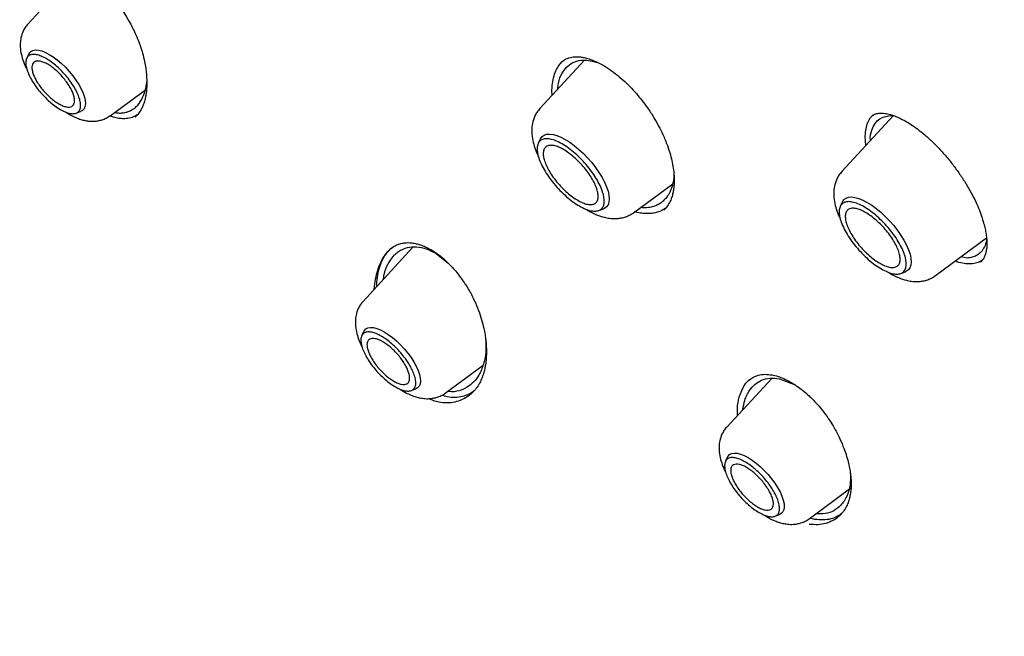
# Model space of a CAD drawing. Header units: millimetres. Extents: x 8 to 1762, y 12 to 2705.
# Tile 19 of 116: x 1513 to 1537, y 951 to 966. Entities that reach past the tile are written whole.
import ezdxf

# ---------------------------------------------------------------- set-up
doc = ezdxf.new("R2010")
doc.units = ezdxf.units.MM

msp = doc.modelspace()

# ---------------------------------------------------------------- linework, layer by layer
at = {"color": 7, "linetype": 'Continuous', "lineweight": 30}
for p, q in [((1514.692, 966.849), (1513.581, 965.642)), ((1513.604, 964.926), (1513.552, 964.821)), ((1526.942, 964.772), (1525.873, 963.611)), ((1526.398, 964.727), (1526.403, 964.732)), ((1515.558, 963.44), (1516.402, 964.064)), ((1514.738, 963.5), (1514.848, 963.54)), ((1534.361, 963.443), (1533.124, 962.098)), ((1533.835, 963.419), (1533.84, 963.424)), ((1534.279, 963.444), (1534.388, 963.433)), ((1525.889, 962.885), (1525.835, 962.776)), ((1528.119, 961.108), (1529.064, 961.805)), ((1527.285, 961.16), (1527.4, 961.202)), ((1533.139, 961.373), (1533.086, 961.263)), ((1535.37, 959.596), (1536.598, 960.502)), ((1522.819, 960.271), (1521.627, 958.976)), ((1522.285, 960.237), (1522.351, 960.288)), ((1523.395, 960.12), (1523.66, 959.907)), ((1536.132, 960.017), (1535.982, 960.048)), ((1534.536, 959.648), (1534.65, 959.689)), ((1521.649, 958.26), (1521.598, 958.155)), ((1523.603, 956.774), (1524.508, 957.442)), ((1531.439, 957.129), (1530.359, 955.957)), ((1531.625, 957.121), (1532.002, 956.971)), ((1522.784, 956.833), (1522.894, 956.873)), ((1524.252, 956.788), (1524.241, 956.777)), ((1530.382, 955.24), (1530.33, 955.136)), ((1532.336, 953.754), (1533.343, 954.498)), ((1531.517, 953.814), (1531.626, 953.854)), ((1532.472, 953.741), (1532.356, 953.769))]:
    msp.add_line(p, q, dxfattribs=at)
at = {"color": 7, "linetype": 'Continuous', "lineweight": 30, "flags": 128}
for points in [[(1513.604, 964.926), (1513.613, 964.943), (1513.65, 964.983), (1513.699, 965.009), (1513.76, 965.02), (1513.832, 965.015), (1513.912, 964.996), (1514, 964.961), (1514.093, 964.913), (1514.19, 964.852), (1514.288, 964.779), (1514.386, 964.695), (1514.482, 964.603), (1514.573, 964.505), (1514.659, 964.401), (1514.736, 964.295), (1514.804, 964.189), (1514.861, 964.084), (1514.906, 963.983), (1514.938, 963.888), (1514.957, 963.801), (1514.962, 963.724), (1514.952, 963.657), (1514.929, 963.604), (1514.892, 963.563), (1514.848, 963.54)], [(1525.889, 962.885), (1525.889, 962.886), (1525.925, 962.936), (1525.973, 962.972), (1526.034, 962.993), (1526.107, 962.999), (1526.189, 962.989), (1526.28, 962.963), (1526.379, 962.923), (1526.483, 962.869), (1526.59, 962.801), (1526.7, 962.721), (1526.809, 962.631), (1526.917, 962.531), (1527.02, 962.424), (1527.119, 962.311), (1527.21, 962.194), (1527.292, 962.076), (1527.365, 961.957), (1527.425, 961.842), (1527.474, 961.73), (1527.509, 961.625), (1527.53, 961.527), (1527.538, 961.44), (1527.53, 961.363), (1527.509, 961.299), (1527.473, 961.249), (1527.425, 961.213), (1527.4, 961.202)], [(1533.139, 961.373), (1533.14, 961.373), (1533.175, 961.424), (1533.224, 961.46), (1533.285, 961.481), (1533.357, 961.486), (1533.439, 961.476), (1533.531, 961.451), (1533.629, 961.411), (1533.733, 961.357), (1533.841, 961.289), (1533.95, 961.209), (1534.059, 961.119), (1534.167, 961.019), (1534.271, 960.912), (1534.369, 960.799), (1534.46, 960.682), (1534.543, 960.563), (1534.615, 960.445), (1534.676, 960.329), (1534.724, 960.218), (1534.76, 960.113), (1534.781, 960.015), (1534.788, 959.928), (1534.781, 959.851), (1534.759, 959.787), (1534.724, 959.737), (1534.675, 959.701), (1534.65, 959.689)], [(1521.649, 958.26), (1521.659, 958.277), (1521.696, 958.317), (1521.745, 958.343), (1521.806, 958.353), (1521.877, 958.349), (1521.958, 958.329), (1522.045, 958.295), (1522.138, 958.247), (1522.235, 958.185), (1522.334, 958.112), (1522.432, 958.029), (1522.527, 957.937), (1522.619, 957.838), (1522.704, 957.735), (1522.782, 957.629), (1522.85, 957.522), (1522.907, 957.418), (1522.952, 957.317), (1522.984, 957.222), (1523.003, 957.135), (1523.007, 957.057), (1522.998, 956.991), (1522.974, 956.937), (1522.938, 956.897), (1522.894, 956.873)], [(1530.382, 955.24), (1530.391, 955.258), (1530.428, 955.298), (1530.477, 955.323), (1530.538, 955.334), (1530.61, 955.33), (1530.69, 955.31), (1530.778, 955.276), (1530.871, 955.227), (1530.968, 955.166), (1531.066, 955.093), (1531.164, 955.009), (1531.26, 954.917), (1531.351, 954.819), (1531.437, 954.715), (1531.514, 954.609), (1531.582, 954.503), (1531.639, 954.398), (1531.684, 954.297), (1531.716, 954.202), (1531.735, 954.115), (1531.74, 954.038), (1531.73, 953.972), (1531.707, 953.918), (1531.67, 953.878), (1531.626, 953.854)]]:
    msp.add_lwpolyline(points, dxfattribs=at)
at = {"color": 7, "linetype": 'Continuous', "lineweight": 30}
for points, knots in [([(1566.118, 957.876), (1566.206, 957.959), (1566.372, 958.117), (1566.576, 958.324), (1566.765, 958.525), (1566.943, 958.724), (1567.103, 958.913), (1567.25, 959.094), (1567.397, 959.283), (1567.538, 959.474), (1567.672, 959.665), (1567.801, 959.857), (1567.936, 960.066), (1568.076, 960.297), (1568.217, 960.543), (1568.352, 960.795), (1568.486, 961.058), (1568.615, 961.331), (1568.74, 961.613), (1568.853, 961.885), (1568.954, 962.145), (1569.044, 962.394), (1569.132, 962.652), (1569.219, 962.925), (1569.306, 963.219), (1569.39, 963.53), (1569.471, 963.857), (1569.548, 964.204), (1569.619, 964.56), (1569.684, 964.931), (1569.735, 965.262), (1569.772, 965.545), (1569.799, 965.767), (1569.821, 965.97), (1569.839, 966.152), (1569.856, 966.339), (1569.872, 966.546), (1569.889, 966.789), (1569.904, 967.059), (1569.915, 967.32), (1569.922, 967.565), (1569.927, 967.788), (1569.929, 968.014), (1569.929, 968.227), (1569.928, 968.398), (1569.926, 968.525), (1569.924, 968.614), (1569.922, 968.688), (1569.921, 968.763), (1569.918, 968.862), (1569.913, 968.999), (1569.906, 969.181), (1569.89, 969.523), (1569.86, 970.009), (1569.814, 970.544), (1569.769, 970.984), (1569.729, 971.33), (1569.686, 971.667), (1569.643, 971.987), (1569.6, 972.28), (1569.561, 972.533), (1569.526, 972.746), (1569.497, 972.92), (1569.471, 973.071), (1569.444, 973.224), (1569.411, 973.403), (1569.349, 973.738), (1569.252, 974.225), (1569.128, 974.799), (1569.002, 975.343), (1568.876, 975.861), (1568.733, 976.42), (1568.57, 977.021), (1568.415, 977.563), (1568.279, 978.021), (1568.173, 978.369), (1568.074, 978.685), (1567.984, 978.965), (1567.905, 979.208), (1567.837, 979.414), (1567.78, 979.586), (1567.728, 979.741), (1567.66, 979.941), (1567.567, 980.208), (1567.446, 980.553), (1567.308, 980.938), (1567.147, 981.377), (1566.96, 981.87), (1566.747, 982.422), (1566.508, 983.023), (1566.243, 983.667), (1565.96, 984.339), (1565.607, 985.15), (1565.183, 986.092), (1564.68, 987.163), (1564.199, 988.149), (1563.747, 989.049), (1563.327, 989.862), (1562.903, 990.663), (1562.484, 991.435), (1562.081, 992.164), (1561.699, 992.839), (1561.371, 993.41), (1561.095, 993.883), (1560.868, 994.268), (1560.651, 994.633), (1560.433, 994.996), (1560.202, 995.378), (1559.951, 995.787), (1559.67, 996.241), (1559.357, 996.741), (1559.01, 997.289), (1558.635, 997.872), (1558.235, 998.486), (1557.707, 999.285), (1557.056, 1000.249), (1556.287, 1001.361), (1555.518, 1002.447), (1554.751, 1003.506), (1553.882, 1004.68), (1552.899, 1005.973), (1551.792, 1007.389), (1550.661, 1008.794), (1549.507, 1010.188), (1548.332, 1011.568), (1547.137, 1012.935), (1545.923, 1014.285), (1544.733, 1015.572), (1543.573, 1016.797), (1542.443, 1017.959), (1541.302, 1019.104), (1540.151, 1020.231), (1539.074, 1021.259), (1538.068, 1022.199), (1537.128, 1023.059), (1536.163, 1023.923), (1535.173, 1024.791), (1534.283, 1025.554), (1533.501, 1026.212), (1532.833, 1026.765), (1532.171, 1027.305), (1531.532, 1027.818), (1530.938, 1028.287), (1530.392, 1028.713), (1529.892, 1029.098), (1529.436, 1029.445), (1529.082, 1029.711), (1528.817, 1029.91), (1528.613, 1030.061), (1528.385, 1030.229), (1528.119, 1030.425), (1527.813, 1030.648), (1527.471, 1030.895), (1527.091, 1031.167), (1526.672, 1031.463), (1526.212, 1031.785), (1525.71, 1032.132), (1525.165, 1032.502), (1524.582, 1032.893), (1523.959, 1033.302), (1523.303, 1033.725), (1522.613, 1034.16), (1521.891, 1034.605), (1521.133, 1035.061), (1520.619, 1035.361), (1520.355, 1035.514)], [0, 0, 0, 0, 0.005222, 0.009912, 0.014596, 0.019332, 0.023571, 0.027584, 0.03188, 0.036304, 0.040317, 0.044412, 0.048876, 0.053761, 0.058952, 0.064047, 0.069004, 0.074601, 0.079997, 0.085143, 0.089944, 0.094396, 0.098686, 0.103796, 0.108876, 0.114061, 0.1198, 0.125494, 0.131386, 0.137372, 0.14345, 0.147245, 0.150725, 0.153861, 0.156655, 0.159157, 0.162471, 0.16612, 0.170153, 0.174664, 0.177745, 0.181015, 0.184465, 0.187636, 0.190266, 0.19181, 0.193079, 0.194074, 0.195012, 0.196241, 0.198297, 0.20086, 0.20393, 0.212712, 0.221084, 0.225873, 0.230516, 0.235014, 0.239317, 0.243174, 0.246549, 0.249195, 0.251446, 0.253301, 0.255034, 0.257318, 0.260184, 0.267855, 0.275819, 0.281752, 0.288118, 0.294934, 0.302201, 0.309917, 0.314392, 0.318545, 0.322264, 0.32555, 0.328402, 0.330783, 0.332745, 0.334404, 0.336172, 0.339693, 0.343677, 0.3481, 0.352958, 0.358693, 0.364935, 0.371684, 0.37894, 0.386515, 0.394054, 0.405809, 0.417453, 0.428987, 0.43774, 0.446428, 0.45505, 0.463319, 0.471017, 0.478145, 0.484703, 0.489029, 0.493066, 0.496814, 0.500515, 0.504507, 0.508791, 0.513369, 0.518743, 0.524471, 0.530554, 0.536991, 0.543709, 0.555576, 0.567189, 0.57855, 0.589657, 0.600512, 0.615577, 0.630593, 0.645607, 0.660621, 0.675634, 0.690647, 0.70566, 0.720672, 0.734124, 0.747577, 0.76103, 0.774483, 0.787936, 0.798517, 0.809285, 0.820306, 0.831579, 0.843106, 0.850573, 0.858143, 0.865772, 0.873013, 0.879747, 0.885867, 0.891499, 0.896642, 0.901296, 0.903477, 0.905628, 0.908183, 0.911194, 0.914663, 0.918514, 0.922806, 0.92754, 0.932714, 0.938435, 0.944614, 0.951251, 0.958345, 0.965897, 0.97376, 0.982064, 0.990811, 1, 1, 1, 1]), ([(1482.272, 1025.588), (1482.362, 1025.655), (1482.553, 1025.796), (1482.858, 1025.995), (1483.183, 1026.189), (1483.519, 1026.37), (1483.866, 1026.537), (1484.223, 1026.692), (1484.591, 1026.833), (1484.969, 1026.961), (1485.357, 1027.076), (1485.755, 1027.178), (1486.163, 1027.267), (1486.581, 1027.342), (1487.008, 1027.405), (1487.446, 1027.454), (1487.892, 1027.49), (1488.348, 1027.512), (1488.813, 1027.521), (1489.287, 1027.518), (1489.77, 1027.5), (1490.262, 1027.47), (1490.763, 1027.426), (1491.272, 1027.369), (1491.789, 1027.299), (1492.315, 1027.216), (1492.848, 1027.119), (1493.39, 1027.009), (1493.939, 1026.886), (1494.495, 1026.75), (1495.059, 1026.6), (1495.63, 1026.438), (1496.208, 1026.263), (1496.793, 1026.074), (1497.384, 1025.873), (1497.981, 1025.659), (1498.585, 1025.432), (1499.195, 1025.192), (1499.81, 1024.94), (1500.431, 1024.674), (1501.057, 1024.397), (1501.688, 1024.107), (1502.325, 1023.805), (1502.966, 1023.49), (1503.611, 1023.163), (1504.261, 1022.825), (1504.914, 1022.474), (1505.572, 1022.112), (1506.233, 1021.737), (1506.898, 1021.352), (1507.565, 1020.954), (1508.236, 1020.546), (1508.91, 1020.126), (1509.585, 1019.695), (1510.264, 1019.254), (1510.944, 1018.801), (1511.626, 1018.338), (1512.309, 1017.865), (1512.994, 1017.381), (1513.68, 1016.887), (1514.368, 1016.383), (1515.055, 1015.869), (1515.743, 1015.345), (1516.432, 1014.812), (1517.12, 1014.27), (1517.808, 1013.718), (1518.496, 1013.158), (1519.183, 1012.588), (1519.869, 1012.01), (1520.554, 1011.424), (1521.238, 1010.83), (1521.92, 1010.227), (1522.6, 1009.617), (1523.279, 1008.999), (1523.954, 1008.373), (1524.628, 1007.741), (1525.299, 1007.101), (1525.967, 1006.455), (1526.631, 1005.802), (1527.293, 1005.142), (1527.951, 1004.477), (1528.605, 1003.805), (1529.255, 1003.128), (1529.9, 1002.446), (1530.542, 1001.758), (1531.178, 1001.065), (1531.81, 1000.367), (1532.437, 999.665), (1533.058, 998.958), (1533.674, 998.247), (1534.285, 997.532), (1534.889, 996.814), (1535.488, 996.092), (1536.08, 995.367), (1536.666, 994.639), (1537.245, 993.908), (1537.817, 993.175), (1538.382, 992.44), (1538.94, 991.703), (1539.49, 990.964), (1540.033, 990.223), (1540.569, 989.481), (1541.096, 988.738), (1541.615, 987.995), (1542.126, 987.251), (1542.628, 986.506), (1543.122, 985.762), (1543.607, 985.018), (1544.083, 984.274), (1544.55, 983.531), (1545.008, 982.789), (1545.457, 982.048), (1545.896, 981.309), (1546.325, 980.571), (1546.744, 979.835), (1547.154, 979.101), (1547.553, 978.37), (1547.942, 977.642), (1548.321, 976.916), (1548.689, 976.193), (1549.047, 975.474), (1549.394, 974.759), (1549.73, 974.047), (1550.056, 973.34), (1550.37, 972.636), (1550.673, 971.938), (1550.965, 971.244), (1551.246, 970.555), (1551.515, 969.871), (1551.773, 969.193), (1552.019, 968.521), (1552.253, 967.854), (1552.476, 967.194), (1552.687, 966.54), (1552.886, 965.893), (1553.073, 965.252), (1553.249, 964.619), (1553.412, 963.993), (1553.563, 963.374), (1553.702, 962.763), (1553.829, 962.16), (1553.944, 961.565), (1554.046, 960.978), (1554.136, 960.399), (1554.214, 959.83), (1554.28, 959.269), (1554.334, 958.717), (1554.375, 958.174), (1554.404, 957.641), (1554.42, 957.117), (1554.425, 956.603), (1554.417, 956.099), (1554.397, 955.605), (1554.364, 955.121), (1554.32, 954.647), (1554.263, 954.184), (1554.194, 953.731), (1554.113, 953.29), (1554.02, 952.859), (1553.915, 952.439), (1553.798, 952.03), (1553.669, 951.632), (1553.527, 951.245), (1553.374, 950.87), (1553.209, 950.507), (1553.032, 950.155), (1552.844, 949.814), (1552.643, 949.486), (1552.43, 949.169), (1552.206, 948.864), (1551.969, 948.572), (1551.79, 948.364), (1551.686, 948.258), (1551.669, 948.24)], [0, 0, 0, 0, 0.005382, 0.011343, 0.017298, 0.023249, 0.029192, 0.035129, 0.041059, 0.046981, 0.052895, 0.058803, 0.064704, 0.070598, 0.076487, 0.082371, 0.08825, 0.094126, 0.099998, 0.105867, 0.111734, 0.117599, 0.123463, 0.129325, 0.135187, 0.141048, 0.146909, 0.15277, 0.158631, 0.164491, 0.170352, 0.176214, 0.182075, 0.187937, 0.1938, 0.199663, 0.205527, 0.211391, 0.217256, 0.223122, 0.228988, 0.234855, 0.240722, 0.24659, 0.252458, 0.258327, 0.264197, 0.270067, 0.275938, 0.281809, 0.28768, 0.293552, 0.299424, 0.305297, 0.31117, 0.317044, 0.322918, 0.328792, 0.334666, 0.340541, 0.346416, 0.352292, 0.358168, 0.364044, 0.36992, 0.375796, 0.381673, 0.38755, 0.393427, 0.399304, 0.405181, 0.411059, 0.416937, 0.422814, 0.428692, 0.43457, 0.440449, 0.446327, 0.452205, 0.458084, 0.463962, 0.469841, 0.475719, 0.481598, 0.487476, 0.493355, 0.499234, 0.505112, 0.510991, 0.51687, 0.522749, 0.528627, 0.534506, 0.540384, 0.546263, 0.552141, 0.55802, 0.563898, 0.569776, 0.575654, 0.581532, 0.58741, 0.593288, 0.599165, 0.605043, 0.61092, 0.616797, 0.622674, 0.628551, 0.634427, 0.640304, 0.64618, 0.652056, 0.657931, 0.663806, 0.669681, 0.675556, 0.68143, 0.687304, 0.693178, 0.699051, 0.704924, 0.710797, 0.716669, 0.722541, 0.728412, 0.734283, 0.740153, 0.746023, 0.751892, 0.75776, 0.763629, 0.769496, 0.775363, 0.781229, 0.787095, 0.79296, 0.798825, 0.804689, 0.810552, 0.816415, 0.822277, 0.828138, 0.833999, 0.83986, 0.84572, 0.85158, 0.85744, 0.8633, 0.86916, 0.87502, 0.880881, 0.886742, 0.892605, 0.898469, 0.904334, 0.910202, 0.916073, 0.921946, 0.927824, 0.933706, 0.939592, 0.945485, 0.951383, 0.957288, 0.9632, 0.96912, 0.975047, 0.980981, 0.986923, 0.992871, 0.998825, 1, 1, 1, 1]), ([(1493.849, 979.837), (1494.163, 979.441), (1494.779, 978.664), (1495.681, 977.517), (1496.539, 976.41), (1497.351, 975.343), (1498.117, 974.315), (1498.836, 973.328), (1499.492, 972.405), (1500.088, 971.546), (1500.627, 970.75), (1501.13, 969.99), (1501.597, 969.268), (1502.029, 968.583), (1502.429, 967.937), (1502.796, 967.332), (1503.131, 966.767), (1503.436, 966.243), (1503.713, 965.761), (1503.963, 965.317), (1504.247, 964.806), (1504.578, 964.199), (1504.965, 963.469), (1505.361, 962.7), (1505.766, 961.892), (1506.178, 961.045), (1506.599, 960.152), (1507.026, 959.212), (1507.457, 958.232), (1507.888, 957.211), (1508.319, 956.151), (1508.75, 955.046), (1509.129, 954.03), (1509.454, 953.126), (1509.72, 952.363), (1509.968, 951.632), (1510.198, 950.938), (1510.41, 950.281), (1510.615, 949.629), (1510.813, 948.985), (1511.002, 948.355), (1511.171, 947.777), (1511.318, 947.267), (1511.445, 946.82), (1511.552, 946.434), (1511.646, 946.091), (1511.717, 945.833), (1511.766, 945.649), (1511.798, 945.532), (1511.824, 945.433), (1511.849, 945.342), (1511.876, 945.24), (1511.914, 945.095), (1511.967, 944.894), (1512.035, 944.633), (1512.113, 944.331), (1512.198, 943.999), (1512.298, 943.607), (1512.412, 943.149), (1512.54, 942.623), (1512.689, 942.005), (1512.857, 941.29), (1513.044, 940.469), (1513.224, 939.659), (1513.393, 938.875), (1513.545, 938.152), (1513.682, 937.484), (1513.8, 936.892), (1513.901, 936.374), (1513.99, 935.904), (1514.069, 935.483), (1514.137, 935.11), (1514.193, 934.802), (1514.237, 934.552), (1514.272, 934.352), (1514.304, 934.165), (1514.337, 933.973), (1514.374, 933.756), (1514.415, 933.509), (1514.462, 933.223), (1514.514, 932.901), (1514.57, 932.546), (1514.629, 932.167), (1514.685, 931.789), (1514.739, 931.416), (1514.791, 931.054), (1514.838, 930.709), (1514.878, 930.406), (1514.91, 930.167), (1514.932, 929.994), (1514.947, 929.873), (1514.958, 929.784), (1514.968, 929.704), (1514.979, 929.618), (1514.993, 929.5), (1515.013, 929.332), (1515.04, 929.104), (1515.072, 928.826), (1515.109, 928.496), (1515.15, 928.115), (1515.195, 927.684), (1515.243, 927.204), (1515.293, 926.674), (1515.344, 926.096), (1515.398, 925.442), (1515.454, 924.708), (1515.511, 923.894), (1515.565, 923.024), (1515.618, 922.098), (1515.667, 921.124), (1515.714, 920.103), (1515.758, 919.035), (1515.801, 917.914), (1515.83, 917.15), (1515.844, 916.758)], [0, 0, 0, 0, 0.021309, 0.041776, 0.061399, 0.080178, 0.098115, 0.115207, 0.13145, 0.145594, 0.15903, 0.171758, 0.183777, 0.195087, 0.205686, 0.215575, 0.224752, 0.233219, 0.240974, 0.248018, 0.25461, 0.26547, 0.277014, 0.289243, 0.301784, 0.314973, 0.328809, 0.343292, 0.358422, 0.373913, 0.390029, 0.406771, 0.42414, 0.436031, 0.447571, 0.458544, 0.468952, 0.478796, 0.488077, 0.498293, 0.507727, 0.516378, 0.52424, 0.530688, 0.536484, 0.541628, 0.54612, 0.548157, 0.549921, 0.55141, 0.552626, 0.55404, 0.556025, 0.559161, 0.563114, 0.567785, 0.572792, 0.578098, 0.585499, 0.593414, 0.601846, 0.613335, 0.625685, 0.638899, 0.649885, 0.661146, 0.671609, 0.680175, 0.688011, 0.695119, 0.701496, 0.707144, 0.712063, 0.715511, 0.718481, 0.721103, 0.723968, 0.727146, 0.730879, 0.735125, 0.740067, 0.745461, 0.751203, 0.75729, 0.762629, 0.768208, 0.773769, 0.778414, 0.782067, 0.784727, 0.786335, 0.787592, 0.788809, 0.790007, 0.791555, 0.794272, 0.797799, 0.802136, 0.807284, 0.813241, 0.820008, 0.827586, 0.835974, 0.845172, 0.855182, 0.867355, 0.880547, 0.894756, 0.909982, 0.926226, 0.943177, 0.961118, 0.980057, 1, 1, 1, 1]), ([(1495.69, 979.125), (1495.838, 978.935), (1496.189, 978.484), (1496.736, 977.786), (1497.316, 977.044), (1497.86, 976.344), (1498.357, 975.697), (1498.808, 975.101), (1499.216, 974.554), (1499.592, 974.044), (1499.935, 973.572), (1500.272, 973.104), (1500.604, 972.635), (1500.942, 972.15), (1501.272, 971.67), (1501.601, 971.185), (1501.928, 970.693), (1502.253, 970.195), (1502.811, 969.327), (1503.586, 968.077), (1504.551, 966.43), (1505.476, 964.756), (1506.279, 963.213), (1506.973, 961.808), (1507.57, 960.549), (1508.144, 959.283), (1508.689, 958.028), (1509.2, 956.803), (1509.672, 955.623), (1510.018, 954.723), (1510.261, 954.074), (1510.42, 953.644), (1510.594, 953.167), (1510.783, 952.639), (1510.985, 952.064), (1511.198, 951.442), (1511.422, 950.774), (1511.656, 950.057), (1511.901, 949.284), (1512.157, 948.454), (1512.421, 947.568), (1512.691, 946.63), (1512.967, 945.639), (1513.245, 944.595), (1513.497, 943.62), (1513.65, 942.993), (1513.714, 942.731)], [0, 0, 0, 0, 0.01768, 0.04208, 0.065101, 0.086737, 0.106985, 0.124817, 0.141439, 0.156858, 0.171078, 0.184104, 0.198991, 0.213064, 0.227235, 0.241504, 0.255875, 0.270349, 0.284924, 0.331119, 0.377645, 0.424151, 0.470677, 0.50454, 0.538443, 0.572376, 0.606018, 0.638366, 0.66933, 0.698895, 0.708916, 0.720011, 0.732401, 0.746087, 0.761067, 0.777038, 0.794256, 0.812717, 0.832419, 0.8538, 0.876471, 0.900432, 0.925688, 0.952248, 0.980128, 1, 1, 1, 1]), ([(1515.471, 966.426), (1515.513, 966.383), (1515.604, 966.29), (1515.732, 966.133), (1515.853, 965.966), (1515.97, 965.783), (1516.078, 965.588), (1516.175, 965.385), (1516.261, 965.171), (1516.331, 964.956), (1516.381, 964.751), (1516.41, 964.584), (1516.429, 964.425), (1516.438, 964.263), (1516.434, 964.097), (1516.421, 963.978), (1516.407, 963.9), (1516.398, 963.856), (1516.386, 963.807), (1516.369, 963.746), (1516.341, 963.669), (1516.298, 963.581), (1516.239, 963.486), (1516.185, 963.433), (1516.156, 963.404)], [0, 0, 0, 0, 0.048348, 0.103272, 0.155232, 0.204304, 0.265302, 0.321318, 0.372396, 0.439735, 0.495812, 0.540586, 0.579804, 0.63252, 0.685713, 0.736611, 0.753625, 0.769472, 0.78592, 0.810705, 0.844651, 0.887636, 0.939488, 1, 1, 1, 1]), ([(1513.581, 965.642), (1513.558, 965.615), (1513.514, 965.562), (1513.454, 965.453), (1513.412, 965.327), (1513.396, 965.193), (1513.397, 965.06), (1513.419, 964.911), (1513.473, 964.739), (1513.521, 964.619), (1513.556, 964.556), (1513.56, 964.549)], [0, 0, 0, 0, 0.093892, 0.179414, 0.324935, 0.43767, 0.522404, 0.678324, 0.829636, 0.981498, 1, 1, 1, 1]), ([(1526.169, 963.932), (1526.167, 963.957), (1526.16, 964.057), (1526.173, 964.214), (1526.209, 964.398), (1526.271, 964.557), (1526.344, 964.679), (1526.406, 964.734), (1526.43, 964.756)], [0, 0, 0, 0, 0.069865, 0.268185, 0.466775, 0.666044, 0.866594, 1, 1, 1, 1]), ([(1526.306, 964.081), (1526.309, 964.126), (1526.318, 964.274), (1526.399, 964.465), (1526.576, 964.689), (1526.86, 964.816), (1527.14, 964.747), (1527.257, 964.719)], [0, 0, 0, 0, 0.082084, 0.269614, 0.446606, 0.76733, 1, 1, 1, 1]), ([(1526.396, 964.731), (1526.425, 964.754), (1526.479, 964.795), (1526.562, 964.829), (1526.636, 964.847), (1526.714, 964.856), (1526.796, 964.856), (1526.892, 964.845), (1526.996, 964.823), (1527.075, 964.796), (1527.118, 964.781)], [0, 0, 0, 0, 0.1798412, 0.3246737, 0.4347671, 0.5225864, 0.6453414, 0.747003, 0.864998, 1, 1, 1, 1]), ([(1527.118, 964.781), (1527.181, 964.755), (1527.307, 964.702), (1527.5, 964.587), (1527.687, 964.453), (1527.865, 964.303), (1528.033, 964.143), (1528.188, 963.975), (1528.329, 963.804), (1528.469, 963.615), (1528.602, 963.411), (1528.724, 963.196), (1528.837, 962.968), (1528.933, 962.735), (1529.007, 962.508), (1529.055, 962.312), (1529.086, 962.13), (1529.1, 961.949), (1529.098, 961.796), (1529.085, 961.674), (1529.067, 961.573), (1529.037, 961.465), (1528.988, 961.349), (1528.924, 961.245), (1528.873, 961.195), (1528.847, 961.169)], [0, 0, 0, 0, 0.052462, 0.10326, 0.152303, 0.199466, 0.244638, 0.287744, 0.328755, 0.367826, 0.416993, 0.462647, 0.504656, 0.560689, 0.608322, 0.648281, 0.688783, 0.732169, 0.777411, 0.805719, 0.833366, 0.867644, 0.90948, 0.954235, 1, 1, 1, 1]), ([(1515.661, 963.517), (1515.7, 963.511), (1515.775, 963.5), (1515.883, 963.507), (1515.989, 963.534), (1516.092, 963.583), (1516.205, 963.671), (1516.318, 963.817), (1516.389, 963.997), (1516.424, 964.149), (1516.432, 964.221), (1516.436, 964.252)], [0, 0, 0, 0, 0.094625, 0.184641, 0.283101, 0.386788, 0.495837, 0.669598, 0.856091, 0.93742, 1, 1, 1, 1]), ([(1525.873, 963.611), (1525.849, 963.581), (1525.801, 963.525), (1525.737, 963.406), (1525.692, 963.266), (1525.676, 963.115), (1525.681, 962.964), (1525.709, 962.803), (1525.758, 962.648), (1525.8, 962.539), (1525.827, 962.483), (1525.837, 962.462)], [0, 0, 0, 0, 0.097058, 0.186125, 0.339838, 0.462195, 0.558261, 0.721045, 0.858132, 0.944853, 1, 1, 1, 1]), ([(1514.485, 963.529), (1514.517, 963.508), (1514.591, 963.459), (1514.703, 963.405), (1514.819, 963.359), (1514.927, 963.328), (1515.05, 963.307), (1515.166, 963.304), (1515.275, 963.317), (1515.368, 963.34), (1515.466, 963.379), (1515.526, 963.419), (1515.558, 963.44)], [0, 0, 0, 0, 0.092417, 0.212333, 0.321233, 0.420392, 0.514685, 0.64149, 0.717856, 0.803072, 0.897168, 1, 1, 1, 1]), ([(1516.217, 963.47), (1516.205, 963.461), (1516.156, 963.423), (1516.052, 963.385), (1515.921, 963.363), (1515.793, 963.368), (1515.672, 963.39), (1515.589, 963.42), (1515.548, 963.434)], [0, 0, 0, 0, 0.072112, 0.290653, 0.509722, 0.674184, 0.838267, 1, 1, 1, 1]), ([(1533.703, 962.728), (1533.699, 962.756), (1533.684, 962.854), (1533.686, 963.003), (1533.708, 963.17), (1533.758, 963.31), (1533.815, 963.408), (1533.864, 963.447), (1533.879, 963.46)], [0, 0, 0, 0, 0.082313, 0.28841, 0.494413, 0.699187, 0.903407, 1, 1, 1, 1]), ([(1533.808, 962.842), (1533.808, 962.844), (1533.799, 962.942), (1533.85, 963.147), (1533.989, 963.388), (1534.191, 963.427), (1534.279, 963.444)], [0, 0, 0, 0, 0.005753, 0.253099, 0.674355, 1, 1, 1, 1]), ([(1533.833, 963.424), (1533.863, 963.446), (1533.923, 963.49), (1534.005, 963.498), (1534.046, 963.502)], [0, 0, 0, 0, 0.496305, 1, 1, 1, 1]), ([(1534.046, 963.502), (1534.093, 963.501), (1534.178, 963.498), (1534.304, 963.465), (1534.401, 963.43), (1534.469, 963.401), (1534.548, 963.365), (1534.65, 963.311), (1534.786, 963.228), (1534.944, 963.119), (1535.121, 962.977), (1535.313, 962.802), (1535.509, 962.599), (1535.698, 962.38), (1535.872, 962.154), (1536.03, 961.925), (1536.169, 961.699), (1536.288, 961.478), (1536.385, 961.268), (1536.461, 961.075), (1536.517, 960.903), (1536.556, 960.755), (1536.583, 960.622), (1536.6, 960.497), (1536.605, 960.396), (1536.604, 960.309), (1536.597, 960.236), (1536.583, 960.155), (1536.558, 960.071), (1536.518, 959.988), (1536.476, 959.945), (1536.454, 959.921)], [0, 0, 0, 0, 0.0490667, 0.0895712, 0.1116787, 0.1297833, 0.1439687, 0.1723436, 0.2047752, 0.241221, 0.2816346, 0.3261758, 0.3730617, 0.4190211, 0.4638815, 0.5075372, 0.5499306, 0.5910893, 0.6310667, 0.6684629, 0.7025412, 0.7332891, 0.7607264, 0.7887359, 0.8201662, 0.8373982, 0.8591177, 0.8863157, 0.9188893, 0.9567764, 1, 1, 1, 1]), ([(1529.092, 962.017), (1529.09, 961.978), (1529.085, 961.899), (1529.063, 961.796), (1529.036, 961.703), (1529.004, 961.624), (1528.969, 961.557), (1528.933, 961.501), (1528.882, 961.435), (1528.809, 961.365), (1528.71, 961.299), (1528.601, 961.254), (1528.465, 961.221), (1528.354, 961.227), (1528.286, 961.231)], [0, 0, 0, 0, 0.076515, 0.152567, 0.223032, 0.287932, 0.347286, 0.401113, 0.449429, 0.554887, 0.656747, 0.755055, 0.84986, 1, 1, 1, 1]), ([(1533.124, 962.098), (1533.099, 962.069), (1533.052, 962.012), (1532.987, 961.893), (1532.942, 961.753), (1532.927, 961.602), (1532.931, 961.452), (1532.959, 961.291), (1533.008, 961.136), (1533.051, 961.026), (1533.077, 960.971), (1533.087, 960.95)], [0, 0, 0, 0, 0.097058, 0.186125, 0.339838, 0.462195, 0.558261, 0.721045, 0.858132, 0.944853, 1, 1, 1, 1]), ([(1526.979, 961.194), (1527.001, 961.18), (1527.086, 961.126), (1527.232, 961.058), (1527.396, 961.001), (1527.556, 960.97), (1527.686, 960.963), (1527.807, 960.976), (1527.91, 961), (1528.018, 961.041), (1528.085, 961.085), (1528.119, 961.108)], [0, 0, 0, 0, 0.058978, 0.226111, 0.388827, 0.488798, 0.622675, 0.703144, 0.792861, 0.891863, 1, 1, 1, 1]), ([(1528.889, 961.215), (1528.849, 961.189), (1528.766, 961.137), (1528.628, 961.098), (1528.488, 961.083), (1528.354, 961.09), (1528.242, 961.106), (1528.173, 961.128), (1528.154, 961.134)], [0, 0, 0, 0, 0.204421, 0.428451, 0.596493, 0.764825, 0.933802, 1, 1, 1, 1]), ([(1536.599, 960.484), (1536.598, 960.47), (1536.592, 960.394), (1536.549, 960.286), (1536.474, 960.166), (1536.374, 960.084), (1536.262, 960.032), (1536.174, 960.022), (1536.132, 960.017)], [0, 0, 0, 0, 0.0457, 0.257299, 0.458468, 0.649269, 0.82976, 1, 1, 1, 1]), ([(1523.395, 960.12), (1523.314, 960.161), (1523.15, 960.244), (1522.908, 960.29), (1522.679, 960.272), (1522.509, 960.197), (1522.387, 960.1), (1522.299, 960.002), (1522.203, 959.848), (1522.131, 959.683), (1522.113, 959.539), (1522.108, 959.499)], [0, 0, 0, 0, 0.132425, 0.268474, 0.408476, 0.55271, 0.62467, 0.704949, 0.793505, 0.941592, 1, 1, 1, 1]), ([(1522.338, 960.281), (1522.376, 960.304), (1522.445, 960.346), (1522.555, 960.377), (1522.656, 960.39), (1522.734, 960.389), (1522.789, 960.385), (1522.834, 960.379), (1522.893, 960.368), (1522.982, 960.345), (1523.105, 960.302), (1523.2, 960.251), (1523.254, 960.223)], [0, 0, 0, 0, 0.176027, 0.319413, 0.430931, 0.517897, 0.56395, 0.601581, 0.657161, 0.741851, 0.855917, 1, 1, 1, 1]), ([(1521.898, 959.27), (1521.898, 959.271), (1521.899, 959.355), (1521.925, 959.511), (1521.977, 959.733), (1522.056, 959.93), (1522.156, 960.104), (1522.242, 960.192), (1522.285, 960.237)], [0, 0, 0, 0, 0.000625, 0.200492, 0.400265, 0.599886, 0.799576, 1, 1, 1, 1]), ([(1521.956, 959.334), (1521.96, 959.408), (1521.969, 959.559), (1522.012, 959.764), (1522.078, 959.951), (1522.167, 960.113), (1522.245, 960.196), (1522.285, 960.237)], [0, 0, 0, 0, 0.1941812, 0.3957972, 0.5971858, 0.798419, 1, 1, 1, 1]), ([(1523.246, 960.227), (1523.31, 960.188), (1523.427, 960.114), (1523.588, 959.98), (1523.717, 959.854), (1523.829, 959.731), (1523.941, 959.594), (1524.067, 959.42), (1524.206, 959.197), (1524.288, 959.025), (1524.332, 958.932)], [0, 0, 0, 0, 0.15144, 0.280781, 0.38808, 0.473977, 0.568877, 0.688077, 0.831682, 1, 1, 1, 1]), ([(1536.224, 959.879), (1536.171, 959.88), (1536.066, 959.881), (1535.935, 959.907), (1535.857, 959.938), (1535.841, 959.944)], [0, 0, 0, 0, 0.446037, 0.889114, 1, 1, 1, 1]), ([(1536.485, 959.958), (1536.448, 959.938), (1536.371, 959.896), (1536.274, 959.885), (1536.224, 959.879)], [0, 0, 0, 0, 0.490715, 1, 1, 1, 1]), ([(1534.23, 959.682), (1534.252, 959.668), (1534.336, 959.613), (1534.483, 959.546), (1534.646, 959.489), (1534.807, 959.458), (1534.936, 959.451), (1535.057, 959.463), (1535.161, 959.488), (1535.269, 959.529), (1535.335, 959.573), (1535.37, 959.596)], [0, 0, 0, 0, 0.058978, 0.226111, 0.388827, 0.488798, 0.622675, 0.703144, 0.792861, 0.891863, 1, 1, 1, 1]), ([(1521.627, 958.976), (1521.604, 958.948), (1521.56, 958.896), (1521.5, 958.787), (1521.458, 958.66), (1521.442, 958.527), (1521.443, 958.393), (1521.465, 958.245), (1521.519, 958.072), (1521.567, 957.952), (1521.601, 957.889), (1521.605, 957.882)], [0, 0, 0, 0, 0.093892, 0.179414, 0.324935, 0.43767, 0.522404, 0.678324, 0.829636, 0.981498, 1, 1, 1, 1]), ([(1524.328, 958.942), (1524.361, 958.862), (1524.424, 958.71), (1524.491, 958.49), (1524.544, 958.266), (1524.577, 958.05), (1524.59, 957.853), (1524.59, 957.707), (1524.584, 957.604), (1524.577, 957.525), (1524.566, 957.445), (1524.548, 957.349), (1524.519, 957.234), (1524.474, 957.107), (1524.41, 956.976), (1524.325, 956.853), (1524.255, 956.787), (1524.218, 956.752)], [0, 0, 0, 0, 0.090359, 0.172404, 0.246228, 0.341582, 0.418636, 0.477547, 0.51848, 0.54826, 0.579682, 0.625364, 0.681033, 0.747878, 0.8245, 0.908706, 1, 1, 1, 1]), ([(1524.57, 958.067), (1524.576, 957.986), (1524.591, 957.77), (1524.532, 957.473), (1524.397, 957.152), (1524.187, 956.928), (1523.932, 956.824), (1523.765, 956.794), (1523.671, 956.813), (1523.66, 956.815)], [0, 0, 0, 0, 0.109546, 0.291899, 0.453321, 0.689995, 0.837184, 0.981489, 1, 1, 1, 1]), ([(1513.799, 942.233), (1513.349, 943.924), (1512.449, 947.303), (1510.772, 952.322), (1509.436, 955.597), (1508.768, 957.235)], [0, 0, 0, 0, 0.333731, 0.666746, 1, 1, 1, 1]), ([(1530.883, 957.076), (1530.917, 957.102), (1530.988, 957.158), (1531.119, 957.208), (1531.271, 957.234), (1531.39, 957.218), (1531.448, 957.21)], [0, 0, 0, 0, 0.227508, 0.474505, 0.742339, 1, 1, 1, 1]), ([(1531.437, 957.213), (1531.488, 957.202), (1531.582, 957.182), (1531.72, 957.128), (1531.836, 957.071), (1531.943, 957.01), (1532.055, 956.938), (1532.188, 956.839), (1532.346, 956.704), (1532.455, 956.59), (1532.514, 956.528)], [0, 0, 0, 0, 0.151064, 0.280231, 0.387001, 0.472281, 0.56783, 0.687255, 0.831027, 1, 1, 1, 1]), ([(1530.618, 956.238), (1530.616, 956.293), (1530.61, 956.453), (1530.655, 956.686), (1530.752, 956.916), (1530.841, 957.053), (1530.905, 957.094), (1530.907, 957.096)], [0, 0, 0, 0, 0.148589, 0.428139, 0.709213, 0.990462, 1, 1, 1, 1]), ([(1530.749, 956.38), (1530.76, 956.456), (1530.779, 956.58), (1530.841, 956.726), (1530.918, 956.86), (1531.032, 956.99), (1531.193, 957.091), (1531.389, 957.145), (1531.545, 957.129), (1531.625, 957.121)], [0, 0, 0, 0, 0.1509265, 0.2470344, 0.3434882, 0.494872, 0.6545542, 0.8228476, 1, 1, 1, 1]), ([(1522.53, 956.862), (1522.562, 956.841), (1522.636, 956.793), (1522.749, 956.739), (1522.865, 956.693), (1522.973, 956.662), (1523.096, 956.641), (1523.212, 956.638), (1523.321, 956.651), (1523.414, 956.674), (1523.511, 956.713), (1523.572, 956.753), (1523.603, 956.774)], [0, 0, 0, 0, 0.092417, 0.212333, 0.321233, 0.420392, 0.514685, 0.64149, 0.717856, 0.803072, 0.897168, 1, 1, 1, 1]), ([(1524.227, 956.763), (1524.219, 956.755), (1524.166, 956.702), (1524.049, 956.633), (1523.877, 956.564), (1523.691, 956.533), (1523.495, 956.545), (1523.331, 956.58), (1523.235, 956.628), (1523.207, 956.642)], [0, 0, 0, 0, 0.031296, 0.210761, 0.389628, 0.567884, 0.745887, 0.92457, 1, 1, 1, 1]), ([(1523.526, 956.726), (1523.567, 956.714), (1523.674, 956.681), (1523.839, 956.672), (1524.018, 956.694), (1524.173, 956.747), (1524.26, 956.807), (1524.299, 956.834)], [0, 0, 0, 0, 0.139597, 0.364481, 0.589461, 0.814616, 1, 1, 1, 1]), ([(1532.514, 956.528), (1532.566, 956.469), (1532.666, 956.354), (1532.798, 956.17), (1532.928, 955.966), (1533.048, 955.743), (1533.15, 955.512), (1533.224, 955.307), (1533.275, 955.13), (1533.309, 954.977), (1533.333, 954.829), (1533.346, 954.687), (1533.348, 954.551), (1533.341, 954.446), (1533.329, 954.355), (1533.312, 954.267), (1533.282, 954.162), (1533.234, 954.045), (1533.161, 953.922), (1533.093, 953.853), (1533.056, 953.817)], [0, 0, 0, 0, 0.06557, 0.127055, 0.18465, 0.26389, 0.334686, 0.397073, 0.451092, 0.498312, 0.541633, 0.593506, 0.640043, 0.684748, 0.710993, 0.747933, 0.7955, 0.853503, 0.921713, 1, 1, 1, 1]), ([(1530.359, 955.957), (1530.336, 955.929), (1530.292, 955.877), (1530.232, 955.768), (1530.19, 955.641), (1530.174, 955.507), (1530.176, 955.374), (1530.198, 955.225), (1530.251, 955.053), (1530.299, 954.933), (1530.334, 954.87), (1530.338, 954.863)], [0, 0, 0, 0, 0.093892, 0.179414, 0.324935, 0.43767, 0.522404, 0.678324, 0.829636, 0.981498, 1, 1, 1, 1]), ([(1533.326, 954.864), (1533.329, 954.786), (1533.337, 954.574), (1533.26, 954.301), (1533.076, 954.022), (1532.814, 953.864), (1532.577, 953.873), (1532.5, 953.876)], [0, 0, 0, 0, 0.12891, 0.348633, 0.542353, 0.851858, 1, 1, 1, 1]), ([(1533.113, 953.879), (1533.083, 953.856), (1533.007, 953.798), (1532.859, 953.746), (1532.677, 953.717), (1532.541, 953.733), (1532.472, 953.741)], [0, 0, 0, 0, 0.178757, 0.451347, 0.7246, 1, 1, 1, 1]), ([(1531.263, 953.843), (1531.295, 953.822), (1531.369, 953.773), (1531.481, 953.719), (1531.597, 953.673), (1531.705, 953.643), (1531.829, 953.621), (1531.944, 953.618), (1532.053, 953.631), (1532.146, 953.655), (1532.244, 953.693), (1532.304, 953.733), (1532.336, 953.754)], [0, 0, 0, 0, 0.092417, 0.212333, 0.321233, 0.420392, 0.514685, 0.64149, 0.717856, 0.803072, 0.897168, 1, 1, 1, 1]), ([(1533.063, 953.823), (1533.063, 953.823), (1533.021, 953.776), (1532.914, 953.712), (1532.743, 953.637), (1532.55, 953.603), (1532.409, 953.615), (1532.339, 953.621)], [0, 0, 0, 0, 0.000774, 0.249757, 0.498714, 0.748303, 1, 1, 1, 1])]:
    msp.add_open_spline(points, degree=3, knots=knots, dxfattribs=at)
for points in [[(1514.826, 963.833), (1514.834, 963.794), (1514.852, 963.717), (1514.846, 963.624), (1514.817, 963.551), (1514.763, 963.504), (1514.687, 963.484), (1514.592, 963.491), (1514.482, 963.526), (1514.36, 963.586), (1514.232, 963.67), (1514.102, 963.774), (1513.976, 963.895), (1513.857, 964.027), (1513.752, 964.166), (1513.663, 964.307), (1513.594, 964.443), (1513.549, 964.57), (1513.528, 964.682), (1513.532, 964.777), (1513.562, 964.849), (1513.615, 964.896), (1513.691, 964.916), (1513.786, 964.909), (1513.896, 964.874), (1514.018, 964.814), (1514.146, 964.73), (1514.276, 964.626), (1514.403, 964.505), (1514.521, 964.373), (1514.627, 964.234), (1514.715, 964.094), (1514.785, 963.957), (1514.812, 963.874), (1514.826, 963.833)], [(1514.322, 963.726), (1514.289, 963.746), (1514.223, 963.787), (1514.122, 963.869), (1514.023, 963.963), (1513.931, 964.066), (1513.849, 964.174), (1513.78, 964.283), (1513.727, 964.389), (1513.691, 964.488), (1513.675, 964.575), (1513.678, 964.648), (1513.701, 964.704), (1513.743, 964.741), (1513.802, 964.757), (1513.876, 964.751), (1513.961, 964.724), (1514.056, 964.678), (1514.156, 964.612), (1514.257, 964.531), (1514.355, 964.437), (1514.447, 964.334), (1514.529, 964.226), (1514.599, 964.117), (1514.652, 964.011), (1514.687, 963.912), (1514.704, 963.825), (1514.7, 963.752), (1514.677, 963.696), (1514.636, 963.659), (1514.577, 963.643), (1514.503, 963.649), (1514.417, 963.675), (1514.353, 963.709), (1514.322, 963.726)], [(1527.391, 961.567), (1527.402, 961.52), (1527.424, 961.425), (1527.417, 961.311), (1527.381, 961.223), (1527.315, 961.166), (1527.223, 961.141), (1527.107, 961.15), (1526.972, 961.192), (1526.823, 961.265), (1526.666, 961.368), (1526.507, 961.496), (1526.353, 961.643), (1526.208, 961.805), (1526.079, 961.975), (1525.97, 962.146), (1525.887, 962.313), (1525.831, 962.468), (1525.805, 962.605), (1525.81, 962.72), (1525.847, 962.808), (1525.912, 962.866), (1526.005, 962.891), (1526.121, 962.882), (1526.256, 962.84), (1526.404, 962.766), (1526.561, 962.664), (1526.72, 962.536), (1526.875, 962.389), (1527.019, 962.227), (1527.148, 962.057), (1527.257, 961.886), (1527.342, 961.718), (1527.375, 961.617), (1527.391, 961.567)], [(1526.784, 961.406), (1526.741, 961.432), (1526.657, 961.485), (1526.527, 961.59), (1526.4, 961.711), (1526.282, 961.843), (1526.176, 961.982), (1526.087, 962.122), (1526.019, 962.259), (1525.973, 962.386), (1525.952, 962.498), (1525.956, 962.592), (1525.986, 962.664), (1526.04, 962.711), (1526.116, 962.732), (1526.21, 962.724), (1526.321, 962.69), (1526.443, 962.63), (1526.571, 962.546), (1526.701, 962.441), (1526.827, 962.321), (1526.946, 962.188), (1527.051, 962.049), (1527.14, 961.909), (1527.208, 961.773), (1527.254, 961.646), (1527.275, 961.533), (1527.271, 961.439), (1527.241, 961.367), (1527.188, 961.32), (1527.112, 961.3), (1527.017, 961.307), (1526.907, 961.34), (1526.825, 961.384), (1526.784, 961.406)], [(1534.642, 960.055), (1534.653, 960.007), (1534.674, 959.913), (1534.667, 959.799), (1534.631, 959.711), (1534.566, 959.654), (1534.473, 959.629), (1534.357, 959.637), (1534.222, 959.68), (1534.073, 959.753), (1533.917, 959.856), (1533.758, 959.983), (1533.603, 960.131), (1533.459, 960.293), (1533.329, 960.463), (1533.221, 960.634), (1533.137, 960.8), (1533.081, 960.956), (1533.056, 961.093), (1533.061, 961.208), (1533.097, 961.296), (1533.163, 961.354), (1533.255, 961.379), (1533.371, 961.37), (1533.506, 961.328), (1533.655, 961.254), (1533.812, 961.151), (1533.97, 961.024), (1534.125, 960.876), (1534.27, 960.715), (1534.399, 960.545), (1534.507, 960.373), (1534.592, 960.206), (1534.625, 960.105), (1534.642, 960.055)], [(1534.034, 959.894), (1533.992, 959.92), (1533.907, 959.973), (1533.777, 960.078), (1533.651, 960.199), (1533.532, 960.331), (1533.427, 960.47), (1533.338, 960.61), (1533.269, 960.746), (1533.224, 960.873), (1533.203, 960.986), (1533.207, 961.08), (1533.236, 961.152), (1533.29, 961.199), (1533.366, 961.219), (1533.461, 961.212), (1533.571, 961.178), (1533.693, 961.118), (1533.821, 961.034), (1533.951, 960.929), (1534.078, 960.809), (1534.196, 960.676), (1534.302, 960.537), (1534.39, 960.397), (1534.459, 960.261), (1534.505, 960.134), (1534.526, 960.021), (1534.521, 959.927), (1534.492, 959.855), (1534.438, 959.808), (1534.362, 959.788), (1534.267, 959.795), (1534.157, 959.828), (1534.075, 959.872), (1534.034, 959.894)], [(1522.871, 957.166), (1522.88, 957.128), (1522.897, 957.051), (1522.892, 956.957), (1522.863, 956.885), (1522.809, 956.838), (1522.733, 956.818), (1522.638, 956.825), (1522.528, 956.859), (1522.406, 956.92), (1522.278, 957.004), (1522.148, 957.108), (1522.021, 957.229), (1521.903, 957.361), (1521.797, 957.5), (1521.709, 957.64), (1521.64, 957.776), (1521.594, 957.903), (1521.573, 958.016), (1521.578, 958.11), (1521.607, 958.182), (1521.661, 958.229), (1521.737, 958.249), (1521.832, 958.242), (1521.942, 958.208), (1522.064, 958.148), (1522.192, 958.064), (1522.322, 957.959), (1522.448, 957.839), (1522.567, 957.706), (1522.672, 957.567), (1522.761, 957.427), (1522.831, 957.29), (1522.858, 957.208), (1522.871, 957.166)], [(1522.367, 957.059), (1522.334, 957.08), (1522.268, 957.121), (1522.167, 957.203), (1522.069, 957.296), (1521.977, 957.399), (1521.895, 957.507), (1521.826, 957.617), (1521.772, 957.723), (1521.737, 957.821), (1521.72, 957.909), (1521.724, 957.982), (1521.747, 958.038), (1521.788, 958.075), (1521.847, 958.09), (1521.921, 958.085), (1522.007, 958.058), (1522.102, 958.011), (1522.201, 957.946), (1522.302, 957.865), (1522.401, 957.771), (1522.493, 957.668), (1522.575, 957.56), (1522.644, 957.451), (1522.697, 957.345), (1522.733, 957.246), (1522.749, 957.158), (1522.746, 957.085), (1522.723, 957.029), (1522.681, 956.993), (1522.622, 956.977), (1522.548, 956.983), (1522.463, 957.008), (1522.399, 957.042), (1522.367, 957.059)], [(1531.604, 954.147), (1531.612, 954.108), (1531.63, 954.031), (1531.624, 953.938), (1531.595, 953.866), (1531.541, 953.819), (1531.465, 953.798), (1531.371, 953.806), (1531.26, 953.84), (1531.138, 953.9), (1531.01, 953.984), (1530.88, 954.089), (1530.754, 954.209), (1530.635, 954.342), (1530.53, 954.481), (1530.441, 954.621), (1530.373, 954.757), (1530.327, 954.884), (1530.306, 954.997), (1530.31, 955.091), (1530.34, 955.163), (1530.393, 955.21), (1530.469, 955.23), (1530.564, 955.223), (1530.674, 955.188), (1530.796, 955.128), (1530.924, 955.044), (1531.054, 954.94), (1531.181, 954.819), (1531.299, 954.687), (1531.405, 954.548), (1531.493, 954.408), (1531.563, 954.271), (1531.59, 954.188), (1531.604, 954.147)], [(1531.1, 954.04), (1531.067, 954.06), (1531.001, 954.101), (1530.9, 954.183), (1530.801, 954.277), (1530.709, 954.38), (1530.627, 954.488), (1530.558, 954.597), (1530.505, 954.703), (1530.469, 954.802), (1530.453, 954.889), (1530.456, 954.963), (1530.479, 955.019), (1530.521, 955.055), (1530.58, 955.071), (1530.654, 955.065), (1530.74, 955.039), (1530.834, 954.992), (1530.934, 954.926), (1531.035, 954.845), (1531.133, 954.751), (1531.225, 954.649), (1531.308, 954.54), (1531.377, 954.431), (1531.43, 954.325), (1531.465, 954.227), (1531.482, 954.139), (1531.479, 954.066), (1531.455, 954.01), (1531.414, 953.973), (1531.355, 953.957), (1531.281, 953.963), (1531.195, 953.989), (1531.132, 954.023), (1531.1, 954.04)]]:
    msp.add_open_spline(points, degree=3, dxfattribs=at)

doc.saveas('drawing.dxf')
